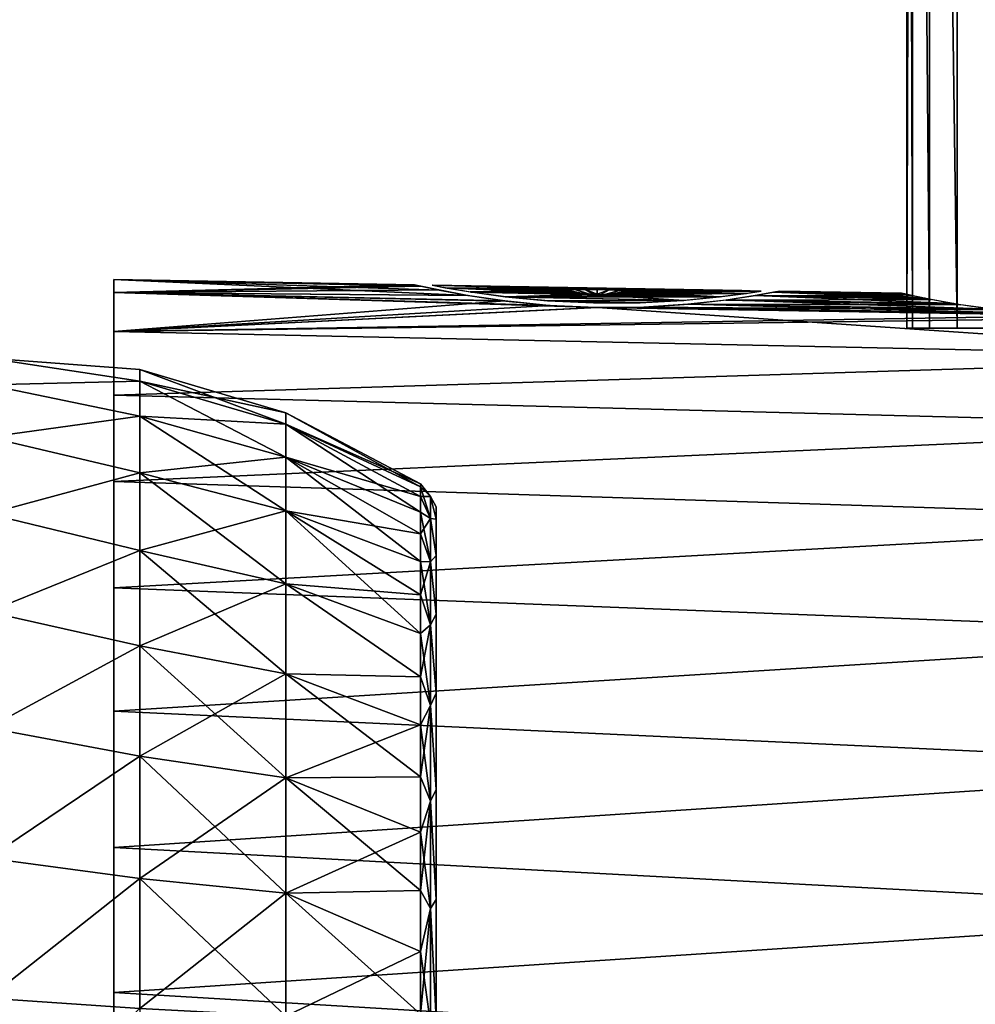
# Model space of a CAD drawing. Header units: millimetres. Extents: x -38 to 94, y -375 to 364.
# Tile 8 of 18: x 53 to 80, y 84 to 111. Entities that reach past the tile are written whole.
import ezdxf

# ---------------------------------------------------------------- set-up
doc = ezdxf.new("R2010")
doc.units = ezdxf.units.MM
doc.header["$LTSCALE"] = 83.899796
for name, color, linetype in [('18', 7, 'CONTINUOUS'), ('20', 7, 'CONTINUOUS'), ('21', 7, 'CONTINUOUS'), ('23', 7, 'CONTINUOUS'), ('24', 7, 'CONTINUOUS'), ('32', 7, 'CONTINUOUS'), ('33', 7, 'CONTINUOUS'), ('34', 7, 'CONTINUOUS'), ('35', 7, 'CONTINUOUS'), ('36', 7, 'CONTINUOUS'), ('37', 7, 'CONTINUOUS'), ('39', 7, 'CONTINUOUS')]:
    doc.layers.add(name, color=color, linetype=linetype)

msp = doc.modelspace()

# ---------------------------------------------------------------- linework, layer by layer
at = {"layer": '18', "linetype": 'CONTINUOUS'}
for points in [[(56.727, 101.59), (56.727, 101.262, -3.749), (52.5, 101.906, -2.03), (56.727, 101.59)], [(52.5, 101.906, -2.03), (56.727, 101.262, -3.749), (52.5, 101.16, -6.021), (52.5, 101.906, -2.03)], [(56.727, 101.262, 3.749), (56.727, 101.59), (52.5, 101.906, 2.03), (56.727, 101.262, 3.749)], [(52.5, 101.906, 2.03), (56.727, 101.59), (52.5, 101.906, -2.03), (52.5, 101.906, 2.03)], [(52.5, 101.16, 6.021), (56.727, 101.262, 3.749), (52.5, 101.906, 2.03), (52.5, 101.16, 6.021)], [(56.727, 101.262, -3.749), (56.727, 101.59), (60.804, 100.063, -3.538), (56.727, 101.262, -3.749)], [(56.727, 101.59), (56.727, 101.262, 3.749), (60.804, 100.373), (56.727, 101.59)], [(60.804, 100.063, -3.538), (56.727, 101.59), (60.804, 100.373), (60.804, 100.063, -3.538)], [(56.727, 101.262, -3.749), (56.727, 100.288, -7.384), (52.5, 101.16, -6.021), (56.727, 101.262, -3.749)], [(56.727, 100.288, 7.384), (56.727, 101.262, 3.749), (52.5, 101.16, 6.021), (56.727, 100.288, 7.384)], [(52.5, 101.16, -6.021), (56.727, 100.288, -7.384), (52.5, 99.694, -9.806), (52.5, 101.16, -6.021)], [(52.5, 99.694, 9.806), (56.727, 100.288, 7.384), (52.5, 101.16, 6.021), (52.5, 99.694, 9.806)], [(56.727, 100.288, -7.384), (56.727, 101.262, -3.749), (60.804, 99.144, -6.968), (56.727, 100.288, -7.384)], [(60.804, 99.144, -6.968), (56.727, 101.262, -3.749), (60.804, 100.063, -3.538), (60.804, 99.144, -6.968)], [(56.727, 101.262, 3.749), (56.727, 100.288, 7.384), (60.804, 100.063, 3.538), (56.727, 101.262, 3.749)], [(60.804, 100.373), (56.727, 101.262, 3.749), (60.804, 100.063, 3.538), (60.804, 100.373)], [(60.804, 100.063, -3.538), (60.804, 100.373), (64.567, 98.307, -1.803), (60.804, 100.063, -3.538)], [(60.804, 100.373), (60.804, 100.063, 3.538), (64.567, 98.395), (60.804, 100.373)], [(64.567, 98.307, -1.803), (60.804, 100.373), (64.567, 98.395), (64.567, 98.307, -1.803)], [(56.727, 100.288, -7.384), (56.727, 98.698, -10.795), (52.5, 99.694, -9.806), (56.727, 100.288, -7.384)], [(56.727, 98.698, 10.795), (56.727, 100.288, 7.384), (52.5, 99.694, 9.806), (56.727, 98.698, 10.795)], [(56.727, 98.698, -10.795), (56.727, 100.288, -7.384), (60.804, 97.643, -10.186), (56.727, 98.698, -10.795)], [(60.804, 97.643, -10.186), (56.727, 100.288, -7.384), (60.804, 99.144, -6.968), (60.804, 97.643, -10.186)], [(56.727, 100.288, 7.384), (56.727, 98.698, 10.795), (60.804, 99.144, 6.968), (56.727, 100.288, 7.384)], [(60.804, 100.063, 3.538), (56.727, 100.288, 7.384), (60.804, 99.144, 6.968), (60.804, 100.063, 3.538)], [(60.804, 99.144, -6.968), (60.804, 100.063, -3.538), (64.567, 97.603, -5.34), (60.804, 99.144, -6.968)], [(64.567, 97.603, -5.34), (60.804, 100.063, -3.538), (64.567, 98.042, -3.589), (64.567, 97.603, -5.34)], [(64.567, 98.042, -3.589), (60.804, 100.063, -3.538), (64.567, 98.307, -1.803), (64.567, 98.042, -3.589)], [(60.804, 100.063, 3.538), (60.804, 99.144, 6.968), (64.567, 98.042, 3.589), (60.804, 100.063, 3.538)], [(64.567, 98.395), (60.804, 100.063, 3.538), (64.567, 98.307, 1.803), (64.567, 98.395)], [(64.567, 98.307, 1.803), (60.804, 100.063, 3.538), (64.567, 98.042, 3.589), (64.567, 98.307, 1.803)], [(52.5, 99.694, -9.806), (56.727, 98.698, -10.795), (52.5, 97.556, -13.258), (52.5, 99.694, -9.806)], [(52.5, 97.556, 13.258), (56.727, 98.698, 10.795), (52.5, 99.694, 9.806), (52.5, 97.556, 13.258)], [(60.804, 99.144, 6.968), (56.727, 98.698, 10.795), (60.804, 97.643, 10.186), (60.804, 99.144, 6.968)], [(60.804, 97.643, -10.186), (60.804, 99.144, -6.968), (64.567, 96.223, -8.672), (60.804, 97.643, -10.186)], [(64.567, 96.223, -8.672), (60.804, 99.144, -6.968), (64.567, 96.995, -7.04), (64.567, 96.223, -8.672)], [(64.567, 96.995, -7.04), (60.804, 99.144, -6.968), (64.567, 97.603, -5.34), (64.567, 96.995, -7.04)], [(60.804, 99.144, 6.968), (60.804, 97.643, 10.186), (64.567, 96.995, 7.04), (60.804, 99.144, 6.968)], [(64.567, 98.042, 3.589), (60.804, 99.144, 6.968), (64.567, 97.603, 5.34), (64.567, 98.042, 3.589)], [(64.567, 97.603, 5.34), (60.804, 99.144, 6.968), (64.567, 96.995, 7.04), (64.567, 97.603, 5.34)], [(56.727, 98.698, -10.795), (56.727, 96.539, -13.878), (52.5, 97.556, -13.258), (56.727, 98.698, -10.795)], [(56.727, 96.539, 13.878), (56.727, 98.698, 10.795), (52.5, 97.556, 13.258), (56.727, 96.539, 13.878)], [(56.727, 96.539, -13.878), (56.727, 98.698, -10.795), (60.804, 95.606, -13.095), (56.727, 96.539, -13.878)], [(60.804, 95.606, -13.095), (56.727, 98.698, -10.795), (60.804, 97.643, -10.186), (60.804, 95.606, -13.095)], [(56.727, 98.698, 10.795), (56.727, 96.539, 13.878), (60.804, 97.643, 10.186), (56.727, 98.698, 10.795)], [(60.804, 97.643, 10.186), (56.727, 96.539, 13.878), (60.804, 95.606, 13.095), (60.804, 97.643, 10.186)], [(60.804, 95.606, -13.095), (60.804, 97.643, -10.186), (64.567, 94.22, -11.67), (60.804, 95.606, -13.095)], [(64.567, 94.22, -11.67), (60.804, 97.643, -10.186), (64.567, 95.295, -10.22), (64.567, 94.22, -11.67)], [(64.567, 95.295, -10.22), (60.804, 97.643, -10.186), (64.567, 96.223, -8.672), (64.567, 95.295, -10.22)], [(60.804, 97.643, 10.186), (60.804, 95.606, 13.095), (64.567, 95.295, 10.22), (60.804, 97.643, 10.186)], [(64.567, 96.995, 7.04), (60.804, 97.643, 10.186), (64.567, 96.223, 8.672), (64.567, 96.995, 7.04)], [(64.567, 96.223, 8.672), (60.804, 97.643, 10.186), (64.567, 95.295, 10.22), (64.567, 96.223, 8.672)], [(52.5, 97.556, -13.258), (56.727, 96.539, -13.878), (52.5, 94.821, -16.258), (52.5, 97.556, -13.258)], [(52.5, 94.821, 16.258), (56.727, 96.539, 13.878), (52.5, 97.556, 13.258), (52.5, 94.821, 16.258)], [(56.727, 96.539, -13.878), (56.727, 93.878, -16.539), (52.5, 94.821, -16.258), (56.727, 96.539, -13.878)], [(56.727, 93.878, 16.539), (56.727, 96.539, 13.878), (52.5, 94.821, 16.258), (56.727, 93.878, 16.539)], [(56.727, 93.878, -16.539), (56.727, 96.539, -13.878), (60.804, 93.095, -15.606), (56.727, 93.878, -16.539)], [(60.804, 93.095, -15.606), (56.727, 96.539, -13.878), (60.804, 95.606, -13.095), (60.804, 93.095, -15.606)], [(56.727, 96.539, 13.878), (56.727, 93.878, 16.539), (60.804, 95.606, 13.095), (56.727, 96.539, 13.878)], [(60.804, 95.606, 13.095), (56.727, 93.878, 16.539), (60.804, 93.095, 15.606), (60.804, 95.606, 13.095)], [(60.804, 93.095, -15.606), (60.804, 95.606, -13.095), (64.567, 93.008, -13.008), (60.804, 93.095, -15.606)], [(64.567, 93.008, -13.008), (60.804, 95.606, -13.095), (64.567, 94.22, -11.67), (64.567, 93.008, -13.008)], [(60.804, 95.606, 13.095), (60.804, 93.095, 15.606), (64.567, 93.008, 13.008), (60.804, 95.606, 13.095)], [(64.567, 95.295, 10.22), (60.804, 95.606, 13.095), (64.567, 94.22, 11.67), (64.567, 95.295, 10.22)], [(64.567, 94.22, 11.67), (60.804, 95.606, 13.095), (64.567, 93.008, 13.008), (64.567, 94.22, 11.67)], [(52.5, 94.821, -16.258), (56.727, 93.878, -16.539), (52.5, 91.582, -18.705), (52.5, 94.821, -16.258)], [(52.5, 91.582, 18.705), (56.727, 93.878, 16.539), (52.5, 94.821, 16.258), (52.5, 91.582, 18.705)], [(56.727, 93.878, -16.539), (56.727, 90.795, -18.698), (52.5, 91.582, -18.705), (56.727, 93.878, -16.539)], [(56.727, 90.795, 18.698), (56.727, 93.878, 16.539), (52.5, 91.582, 18.705), (56.727, 90.795, 18.698)], [(56.727, 90.795, -18.698), (56.727, 93.878, -16.539), (60.804, 90.186, -17.643), (56.727, 90.795, -18.698)], [(60.804, 90.186, -17.643), (56.727, 93.878, -16.539), (60.804, 93.095, -15.606), (60.804, 90.186, -17.643)], [(56.727, 93.878, 16.539), (56.727, 90.795, 18.698), (60.804, 93.095, 15.606), (56.727, 93.878, 16.539)], [(60.804, 93.095, 15.606), (56.727, 90.795, 18.698), (60.804, 90.186, 17.643), (60.804, 93.095, 15.606)], [(60.804, 90.186, -17.643), (60.804, 93.095, -15.606), (64.567, 90.22, -15.295), (60.804, 90.186, -17.643)], [(64.567, 90.22, -15.295), (60.804, 93.095, -15.606), (64.567, 91.67, -14.22), (64.567, 90.22, -15.295)], [(64.567, 91.67, -14.22), (60.804, 93.095, -15.606), (64.567, 93.008, -13.008), (64.567, 91.67, -14.22)], [(60.804, 93.095, 15.606), (60.804, 90.186, 17.643), (64.567, 91.67, 14.22), (60.804, 93.095, 15.606)], [(64.567, 93.008, 13.008), (60.804, 93.095, 15.606), (64.567, 91.67, 14.22), (64.567, 93.008, 13.008)], [(52.5, 91.582, -18.705), (56.727, 90.795, -18.698), (52.5, 87.947, -20.514), (52.5, 91.582, -18.705)], [(52.5, 87.947, 20.514), (56.727, 90.795, 18.698), (52.5, 91.582, 18.705), (52.5, 87.947, 20.514)], [(64.567, 91.67, 14.22), (60.804, 90.186, 17.643), (64.567, 90.22, 15.295), (64.567, 91.67, 14.22)], [(56.727, 90.795, -18.698), (56.727, 87.384, -20.288), (52.5, 87.947, -20.514), (56.727, 90.795, -18.698)], [(56.727, 87.384, 20.288), (56.727, 90.795, 18.698), (52.5, 87.947, 20.514), (56.727, 87.384, 20.288)], [(56.727, 87.384, -20.288), (56.727, 90.795, -18.698), (60.804, 86.968, -19.144), (56.727, 87.384, -20.288)], [(60.804, 86.968, -19.144), (56.727, 90.795, -18.698), (60.804, 90.186, -17.643), (60.804, 86.968, -19.144)], [(56.727, 90.795, 18.698), (56.727, 87.384, 20.288), (60.804, 90.186, 17.643), (56.727, 90.795, 18.698)], [(60.804, 90.186, 17.643), (56.727, 87.384, 20.288), (60.804, 86.968, 19.144), (60.804, 90.186, 17.643)], [(64.567, 88.672, -16.223), (60.804, 90.186, -17.643), (64.567, 90.22, -15.295), (64.567, 88.672, -16.223)], [(64.567, 90.22, 15.295), (60.804, 90.186, 17.643), (64.567, 88.672, 16.223), (64.567, 90.22, 15.295)], [(60.804, 86.968, -19.144), (60.804, 90.186, -17.643), (64.567, 87.04, -16.995), (60.804, 86.968, -19.144)], [(64.567, 87.04, -16.995), (60.804, 90.186, -17.643), (64.567, 88.672, -16.223), (64.567, 87.04, -16.995)], [(60.804, 90.186, 17.643), (60.804, 86.968, 19.144), (64.567, 88.672, 16.223), (60.804, 90.186, 17.643)], [(64.567, 88.672, 16.223), (60.804, 86.968, 19.144), (64.567, 87.04, 16.995), (64.567, 88.672, 16.223)], [(52.5, 87.947, -20.514), (56.727, 87.384, -20.288), (52.5, 84.042, -21.625), (52.5, 87.947, -20.514)], [(52.5, 84.042, 21.625), (56.727, 87.384, 20.288), (52.5, 87.947, 20.514), (52.5, 84.042, 21.625)], [(56.727, 87.384, -20.288), (56.727, 83.749, -21.262), (52.5, 84.042, -21.625), (56.727, 87.384, -20.288)], [(56.727, 83.749, 21.262), (56.727, 87.384, 20.288), (52.5, 84.042, 21.625), (56.727, 83.749, 21.262)], [(56.727, 83.749, -21.262), (56.727, 87.384, -20.288), (60.804, 83.538, -20.063), (56.727, 83.749, -21.262)], [(60.804, 83.538, -20.063), (56.727, 87.384, -20.288), (60.804, 86.968, -19.144), (60.804, 83.538, -20.063)], [(56.727, 87.384, 20.288), (56.727, 83.749, 21.262), (60.804, 86.968, 19.144), (56.727, 87.384, 20.288)], [(60.804, 86.968, 19.144), (56.727, 83.749, 21.262), (60.804, 83.538, 20.063), (60.804, 86.968, 19.144)], [(64.567, 85.34, -17.603), (60.804, 86.968, -19.144), (64.567, 87.04, -16.995), (64.567, 85.34, -17.603)], [(64.567, 87.04, 16.995), (60.804, 86.968, 19.144), (64.567, 85.34, 17.603), (64.567, 87.04, 16.995)], [(60.804, 83.538, -20.063), (60.804, 86.968, -19.144), (64.567, 83.589, -18.042), (60.804, 83.538, -20.063)], [(64.567, 83.589, -18.042), (60.804, 86.968, -19.144), (64.567, 85.34, -17.603), (64.567, 83.589, -18.042)], [(60.804, 86.968, 19.144), (60.804, 83.538, 20.063), (64.567, 85.34, 17.603), (60.804, 86.968, 19.144)], [(64.567, 85.34, 17.603), (60.804, 83.538, 20.063), (64.567, 83.589, 18.042), (64.567, 85.34, 17.603)], [(56.727, 80, -21.59), (52.5, 80, -22), (52.5, 84.042, -21.625), (56.727, 80, -21.59)], [(52.5, 80, 22), (56.727, 83.749, 21.262), (52.5, 84.042, 21.625), (52.5, 80, 22)], [(56.727, 83.749, -21.262), (56.727, 80, -21.59), (52.5, 84.042, -21.625), (56.727, 83.749, -21.262)]]:
    msp.add_3dface(points, dxfattribs=at)
at = {"layer": '20', "linetype": 'CONTINUOUS'}
for points in [[(64.567, 98.307, -1.803), (64.567, 98.395), (64.849, 98.039, -1.672), (64.567, 98.307, -1.803)], [(64.567, 98.395), (64.567, 98.307, 1.803), (64.849, 98.039, 1.672), (64.567, 98.395)], [(64.567, 98.395), (64.849, 98.039, 1.672), (64.849, 98.039, -1.672), (64.567, 98.395)], [(64.567, 98.042, -3.589), (64.567, 98.307, -1.803), (64.849, 97.425, -4.958), (64.567, 98.042, -3.589)], [(64.567, 98.307, -1.803), (64.849, 98.039, -1.672), (64.849, 97.425, -4.958), (64.567, 98.307, -1.803)], [(64.567, 98.307, 1.803), (64.567, 98.042, 3.589), (64.849, 98.039, 1.672), (64.567, 98.307, 1.803)], [(64.567, 97.603, -5.34), (64.567, 98.042, -3.589), (64.849, 97.425, -4.958), (64.567, 97.603, -5.34)], [(64.567, 98.042, 3.589), (64.567, 97.603, 5.34), (64.849, 97.425, 4.958), (64.567, 98.042, 3.589)], [(64.567, 98.042, 3.589), (64.849, 97.425, 4.958), (64.849, 98.039, 1.672), (64.567, 98.042, 3.589)], [(64.849, 98.039, 1.672), (64.849, 97.425, 4.958), (65, 97.409, 3.463), (64.849, 98.039, 1.672)], [(64.849, 98.039, -1.672), (64.849, 98.039, 1.672), (65, 97.75), (64.849, 98.039, -1.672)], [(65, 97.75), (64.849, 98.039, 1.672), (65, 97.409, 3.463), (65, 97.75)], [(64.849, 97.425, -4.958), (64.849, 98.039, -1.672), (65, 97.409, -3.463), (64.849, 97.425, -4.958)], [(65, 97.409, -3.463), (64.849, 98.039, -1.672), (65, 97.75), (65, 97.409, -3.463)], [(64.567, 96.995, -7.04), (64.567, 97.603, -5.34), (64.849, 96.217, -8.075), (64.567, 96.995, -7.04)], [(64.567, 97.603, -5.34), (64.849, 97.425, -4.958), (64.849, 96.217, -8.075), (64.567, 97.603, -5.34)], [(64.567, 97.603, 5.34), (64.567, 96.995, 7.04), (64.849, 97.425, 4.958), (64.567, 97.603, 5.34)], [(64.567, 96.995, 7.04), (64.849, 96.217, 8.075), (64.849, 97.425, 4.958), (64.567, 96.995, 7.04)], [(64.849, 97.425, 4.958), (64.849, 96.217, 8.075), (65, 96.399, 6.793), (64.849, 97.425, 4.958)], [(65, 97.409, 3.463), (64.849, 97.425, 4.958), (65, 96.399, 6.793), (65, 97.409, 3.463)], [(64.849, 96.217, -8.075), (64.849, 97.425, -4.958), (65, 96.399, -6.793), (64.849, 96.217, -8.075)], [(65, 96.399, -6.793), (64.849, 97.425, -4.958), (65, 97.409, -3.463), (65, 96.399, -6.793)], [(64.567, 96.223, -8.672), (64.567, 96.995, -7.04), (64.849, 96.217, -8.075), (64.567, 96.223, -8.672)], [(64.567, 96.995, 7.04), (64.567, 96.223, 8.672), (64.849, 96.217, 8.075), (64.567, 96.995, 7.04)], [(64.567, 95.295, -10.22), (64.567, 96.223, -8.672), (64.849, 94.457, -10.918), (64.567, 95.295, -10.22)], [(64.567, 96.223, -8.672), (64.849, 96.217, -8.075), (64.849, 94.457, -10.918), (64.567, 96.223, -8.672)], [(64.567, 96.223, 8.672), (64.567, 95.295, 10.22), (64.849, 96.217, 8.075), (64.567, 96.223, 8.672)], [(64.567, 95.295, 10.22), (64.849, 94.457, 10.918), (64.849, 96.217, 8.075), (64.567, 95.295, 10.22)], [(65, 96.399, 6.793), (64.849, 96.217, 8.075), (65, 94.759, 9.861), (65, 96.399, 6.793)], [(65, 94.759, -9.861), (64.849, 96.217, -8.075), (65, 96.399, -6.793), (65, 94.759, -9.861)], [(64.849, 96.217, 8.075), (64.849, 94.457, 10.918), (65, 94.759, 9.861), (64.849, 96.217, 8.075)], [(64.849, 94.457, -10.918), (64.849, 96.217, -8.075), (65, 94.759, -9.861), (64.849, 94.457, -10.918)], [(64.567, 94.22, -11.67), (64.567, 95.295, -10.22), (64.849, 94.457, -10.918), (64.567, 94.22, -11.67)], [(64.567, 95.295, 10.22), (64.567, 94.22, 11.67), (64.849, 94.457, 10.918), (64.567, 95.295, 10.22)], [(65, 94.759, 9.861), (64.849, 94.457, 10.918), (65, 92.551, 12.551), (65, 94.759, 9.861)], [(65, 92.551, -12.551), (64.849, 94.457, -10.918), (65, 94.759, -9.861), (65, 92.551, -12.551)], [(64.567, 94.22, -11.67), (64.849, 94.457, -10.918), (64.849, 92.205, -13.388), (64.567, 94.22, -11.67)], [(64.567, 94.22, 11.67), (64.567, 93.008, 13.008), (64.849, 94.457, 10.918), (64.567, 94.22, 11.67)], [(64.567, 93.008, 13.008), (64.849, 92.205, 13.388), (64.849, 94.457, 10.918), (64.567, 93.008, 13.008)], [(64.849, 94.457, 10.918), (64.849, 92.205, 13.388), (65, 92.551, 12.551), (64.849, 94.457, 10.918)], [(64.849, 92.205, -13.388), (64.849, 94.457, -10.918), (65, 92.551, -12.551), (64.849, 92.205, -13.388)], [(64.567, 93.008, -13.008), (64.567, 94.22, -11.67), (64.849, 92.205, -13.388), (64.567, 93.008, -13.008)], [(64.567, 91.67, -14.22), (64.567, 93.008, -13.008), (64.849, 92.205, -13.388), (64.567, 91.67, -14.22)], [(64.567, 93.008, 13.008), (64.567, 91.67, 14.22), (64.849, 92.205, 13.388), (64.567, 93.008, 13.008)], [(65, 92.551, 12.551), (64.849, 92.205, 13.388), (65, 89.861, 14.759), (65, 92.551, 12.551)], [(65, 89.861, -14.759), (64.849, 92.205, -13.388), (65, 92.551, -12.551), (65, 89.861, -14.759)], [(64.567, 91.67, -14.22), (64.849, 92.205, -13.388), (64.849, 89.537, -15.403), (64.567, 91.67, -14.22)], [(64.567, 91.67, 14.22), (64.567, 90.22, 15.295), (64.849, 92.205, 13.388), (64.567, 91.67, 14.22)], [(64.567, 90.22, 15.295), (64.849, 89.537, 15.403), (64.849, 92.205, 13.388), (64.567, 90.22, 15.295)], [(64.849, 92.205, 13.388), (64.849, 89.537, 15.403), (65, 89.861, 14.759), (64.849, 92.205, 13.388)], [(64.849, 89.537, -15.403), (64.849, 92.205, -13.388), (65, 89.861, -14.759), (64.849, 89.537, -15.403)], [(64.567, 90.22, -15.295), (64.567, 91.67, -14.22), (64.849, 89.537, -15.403), (64.567, 90.22, -15.295)], [(64.567, 88.672, -16.223), (64.567, 90.22, -15.295), (64.849, 89.537, -15.403), (64.567, 88.672, -16.223)], [(64.567, 90.22, 15.295), (64.567, 88.672, 16.223), (64.849, 89.537, 15.403), (64.567, 90.22, 15.295)], [(65, 89.861, 14.759), (64.849, 89.537, 15.403), (65, 86.793, 16.399), (65, 89.861, 14.759)], [(65, 86.793, -16.399), (64.849, 89.537, -15.403), (65, 89.861, -14.759), (65, 86.793, -16.399)], [(64.567, 88.672, -16.223), (64.849, 89.537, -15.403), (64.849, 86.544, -16.893), (64.567, 88.672, -16.223)], [(64.567, 88.672, 16.223), (64.567, 87.04, 16.995), (64.849, 89.537, 15.403), (64.567, 88.672, 16.223)], [(64.567, 87.04, 16.995), (64.849, 86.544, 16.893), (64.849, 89.537, 15.403), (64.567, 87.04, 16.995)], [(64.849, 89.537, 15.403), (64.849, 86.544, 16.893), (65, 86.793, 16.399), (64.849, 89.537, 15.403)], [(64.849, 86.544, -16.893), (64.849, 89.537, -15.403), (65, 86.793, -16.399), (64.849, 86.544, -16.893)], [(64.567, 87.04, -16.995), (64.567, 88.672, -16.223), (64.849, 86.544, -16.893), (64.567, 87.04, -16.995)], [(64.567, 85.34, -17.603), (64.567, 87.04, -16.995), (64.849, 86.544, -16.893), (64.567, 85.34, -17.603)], [(64.567, 87.04, 16.995), (64.567, 85.34, 17.603), (64.849, 86.544, 16.893), (64.567, 87.04, 16.995)], [(65, 86.793, 16.399), (64.849, 86.544, 16.893), (65, 83.463, 17.409), (65, 86.793, 16.399)], [(65, 83.463, -17.409), (64.849, 86.544, -16.893), (65, 86.793, -16.399), (65, 83.463, -17.409)], [(64.567, 85.34, -17.603), (64.849, 86.544, -16.893), (64.849, 83.329, -17.808), (64.567, 85.34, -17.603)], [(64.567, 85.34, 17.603), (64.567, 83.589, 18.042), (64.849, 86.544, 16.893), (64.567, 85.34, 17.603)], [(64.567, 83.589, 18.042), (64.849, 83.329, 17.808), (64.849, 86.544, 16.893), (64.567, 83.589, 18.042)], [(64.849, 86.544, 16.893), (64.849, 83.329, 17.808), (65, 83.463, 17.409), (64.849, 86.544, 16.893)], [(64.849, 83.329, -17.808), (64.849, 86.544, -16.893), (65, 83.463, -17.409), (64.849, 83.329, -17.808)], [(64.567, 83.589, -18.042), (64.567, 85.34, -17.603), (64.849, 83.329, -17.808), (64.567, 83.589, -18.042)]]:
    msp.add_3dface(points, dxfattribs=at)
at = {"layer": '21', "linetype": 'CONTINUOUS'}
for points in [[(56, 104.1), (56, 103.732, 4.194), (64.401, 103.953), (56, 104.1)], [(64.401, 103.953), (56, 103.732, 4.194), (64.573, 103.914, 1.317), (64.401, 103.953)], [(64.573, 103.914, 1.317), (56, 103.732, 4.194), (65.078, 103.806, 2.543), (64.573, 103.914, 1.317)], [(65.078, 103.806, 2.543), (56, 103.732, 4.194), (65.877, 103.656, 3.594), (65.078, 103.806, 2.543)], [(56, 103.732, 4.194), (56, 102.645, 8.243), (66.92, 103.5, 4.403), (56, 103.732, 4.194)], [(65.877, 103.656, 3.594), (56, 103.732, 4.194), (66.92, 103.5, 4.403), (65.877, 103.656, 3.594)], [(73.908, 103.649, 2.559), (73.094, 103.526, 3.613), (78.825, 103.541, 2.751), (73.908, 103.649, 2.559)], [(74.423, 103.741, 1.326), (73.908, 103.649, 2.559), (78.373, 103.634, 1.895), (74.423, 103.741, 1.326)], [(78.373, 103.634, 1.895), (73.908, 103.649, 2.559), (78.825, 103.541, 2.751), (78.373, 103.634, 1.895)], [(74.599, 103.775), (74.423, 103.741, 1.326), (78, 103.716), (74.599, 103.775)], [(78, 103.716), (74.423, 103.741, 1.326), (78.094, 103.695, 0.967), (78, 103.716)], [(78.094, 103.695, 0.967), (74.423, 103.741, 1.326), (78.373, 103.634, 1.895), (78.094, 103.695, 0.967)], [(66.92, 103.5, 4.403), (56, 102.645, 8.243), (68.147, 103.376, 4.919), (66.92, 103.5, 4.403)], [(68.147, 103.376, 4.919), (56, 102.645, 8.243), (69.473, 103.314, 5.1), (68.147, 103.376, 4.919)], [(72.035, 103.406, 4.421), (70.8, 103.327, 4.929), (80.709, 103.248, 4.444), (72.035, 103.406, 4.421)], [(73.094, 103.526, 3.613), (72.035, 103.406, 4.421), (79.657, 103.394, 3.718), (73.094, 103.526, 3.613)], [(79.657, 103.394, 3.718), (72.035, 103.406, 4.421), (80.709, 103.248, 4.444), (79.657, 103.394, 3.718)], [(78.825, 103.541, 2.751), (73.094, 103.526, 3.613), (79.657, 103.394, 3.718), (78.825, 103.541, 2.751)], [(69.473, 103.314, 5.1), (56, 102.645, 8.243), (83.193, 103.091, 4.996), (69.473, 103.314, 5.1)], [(89.935, 101.92, 8.492), (89.935, 103.107, 4.32), (56, 102.645, 8.243), (89.935, 101.92, 8.492)], [(56, 102.645, 8.243), (89.935, 103.107, 4.32), (83.193, 103.091, 4.996), (56, 102.645, 8.243)], [(70.8, 103.327, 4.929), (69.473, 103.314, 5.1), (83.193, 103.091, 4.996), (70.8, 103.327, 4.929)], [(80.709, 103.248, 4.444), (70.8, 103.327, 4.929), (81.915, 103.138, 4.881), (80.709, 103.248, 4.444)], [(81.915, 103.138, 4.881), (70.8, 103.327, 4.929), (83.193, 103.091, 4.996), (81.915, 103.138, 4.881)], [(56, 100.872, 12.047), (89.935, 101.92, 8.492), (56, 102.645, 8.243), (56, 100.872, 12.047)], [(89.935, 99.987, 12.375), (89.935, 101.92, 8.492), (56, 100.872, 12.047), (89.935, 99.987, 12.375)], [(56, 98.464, 15.488), (89.935, 99.987, 12.375), (56, 100.872, 12.047), (56, 98.464, 15.488)], [(89.935, 97.372, 15.837), (89.935, 99.987, 12.375), (56, 98.464, 15.488), (89.935, 97.372, 15.837)], [(56, 95.488, 18.464), (89.935, 97.372, 15.837), (56, 98.464, 15.488), (56, 95.488, 18.464)], [(89.935, 94.167, 18.76), (89.935, 97.372, 15.837), (56, 95.488, 18.464), (89.935, 94.167, 18.76)], [(56, 92.047, 20.872), (89.935, 94.167, 18.76), (56, 95.488, 18.464), (56, 92.047, 20.872)], [(89.935, 90.478, 21.043), (89.935, 94.167, 18.76), (56, 92.047, 20.872), (89.935, 90.478, 21.043)], [(56, 88.243, 22.645), (89.935, 90.478, 21.043), (56, 92.047, 20.872), (56, 88.243, 22.645)], [(89.935, 86.433, 22.61), (89.935, 90.478, 21.043), (56, 88.243, 22.645), (89.935, 86.433, 22.61)], [(56, 84.194, 23.732), (89.935, 86.433, 22.61), (56, 88.243, 22.645), (56, 84.194, 23.732)], [(89.935, 82.169, 23.407), (89.935, 86.433, 22.61), (56, 84.194, 23.732), (89.935, 82.169, 23.407)], [(56, 80, 24.1), (89.935, 82.169, 23.407), (56, 84.194, 23.732), (56, 80, 24.1)]]:
    msp.add_3dface(points, dxfattribs=at)
at = {"layer": '23', "linetype": 'CONTINUOUS'}
for points in [[(56, 103.732, 4.194), (56, 104.1), (56, 103.398, 1.903), (56, 103.732, 4.194)], [(56, 104.1), (56, 103.732, -4.194), (56, 103.397, -1.914), (56, 104.1)], [(56, 103.398, 1.903), (56, 104.1), (56, 103.397, -1.914), (56, 103.398, 1.903)], [(56, 102.645, 8.243), (56, 103.732, 4.194), (56, 102.78, 5.67), (56, 102.645, 8.243)], [(56, 102.78, 5.67), (56, 103.732, 4.194), (56, 103.398, 1.903), (56, 102.78, 5.67)], [(56, 103.732, -4.194), (56, 102.645, -8.243), (56, 102.778, -5.68), (56, 103.732, -4.194)], [(56, 103.397, -1.914), (56, 103.732, -4.194), (56, 102.778, -5.68), (56, 103.397, -1.914)], [(56, 101.56, 9.287), (56, 102.645, 8.243), (56, 102.78, 5.67), (56, 101.56, 9.287)], [(56, 102.778, -5.68), (56, 102.645, -8.243), (56, 101.556, -9.296), (56, 102.778, -5.68)], [(56, 100.872, 12.047), (56, 102.645, 8.243), (56, 101.56, 9.287), (56, 100.872, 12.047)], [(56, 102.645, -8.243), (56, 100.872, -12.047), (56, 101.556, -9.296), (56, 102.645, -8.243)], [(56, 99.77, 12.658), (56, 100.872, 12.047), (56, 101.56, 9.287), (56, 99.77, 12.658)], [(56, 101.556, -9.296), (56, 100.872, -12.047), (56, 99.764, -12.667), (56, 101.556, -9.296)], [(56, 98.464, 15.488), (56, 100.872, 12.047), (56, 99.77, 12.658), (56, 98.464, 15.488)], [(56, 100.872, -12.047), (56, 98.464, -15.488), (56, 99.764, -12.667), (56, 100.872, -12.047)], [(56, 97.457, 15.696), (56, 98.464, 15.488), (56, 99.77, 12.658), (56, 97.457, 15.696)], [(56, 99.764, -12.667), (56, 98.464, -15.488), (56, 97.449, -15.704), (56, 99.764, -12.667)], [(56, 95.488, 18.464), (56, 98.464, 15.488), (56, 94.68, 18.319), (56, 95.488, 18.464)], [(56, 94.68, 18.319), (56, 98.464, 15.488), (56, 97.457, 15.696), (56, 94.68, 18.319)], [(56, 98.464, -15.488), (56, 95.488, -18.464), (56, 97.449, -15.704), (56, 98.464, -15.488)], [(56, 97.449, -15.704), (56, 95.488, -18.464), (56, 94.671, -18.326), (56, 97.449, -15.704)], [(56, 92.047, 20.872), (56, 95.488, 18.464), (56, 91.517, 20.456), (56, 92.047, 20.872)], [(56, 91.517, 20.456), (56, 95.488, 18.464), (56, 94.68, 18.319), (56, 91.517, 20.456)], [(56, 95.488, -18.464), (56, 92.047, -20.872), (56, 91.507, -20.461), (56, 95.488, -18.464)], [(56, 94.671, -18.326), (56, 95.488, -18.464), (56, 91.507, -20.461), (56, 94.671, -18.326)], [(56, 88.243, 22.645), (56, 92.047, 20.872), (56, 88.033, 22.058), (56, 88.243, 22.645)], [(56, 88.033, 22.058), (56, 92.047, 20.872), (56, 91.517, 20.456), (56, 88.033, 22.058)], [(56, 92.047, -20.872), (56, 88.243, -22.645), (56, 88.021, -22.062), (56, 92.047, -20.872)], [(56, 91.507, -20.461), (56, 92.047, -20.872), (56, 88.021, -22.062), (56, 91.507, -20.461)], [(56, 84.194, 23.732), (56, 88.243, 22.645), (56, 84.403, 23.059), (56, 84.194, 23.732)], [(56, 84.403, 23.059), (56, 88.243, 22.645), (56, 88.033, 22.058), (56, 84.403, 23.059)], [(56, 88.243, -22.645), (56, 84.194, -23.732), (56, 84.392, -23.061), (56, 88.243, -22.645)], [(56, 88.021, -22.062), (56, 88.243, -22.645), (56, 84.392, -23.061), (56, 88.021, -22.062)], [(56, 80, 23.475), (56, 84.194, 23.732), (56, 84.403, 23.059), (56, 80, 23.475)], [(56, 84.194, -23.732), (56, 80, -23.475), (56, 84.392, -23.061), (56, 84.194, -23.732)], [(56, 80, 24.1), (56, 84.194, 23.732), (56, 80, 23.475), (56, 80, 24.1)], [(56, 80, -24.1), (56, 80, -23.475), (56, 84.194, -23.732), (56, 80, -24.1)]]:
    msp.add_3dface(points, dxfattribs=at)
at = {"layer": '24', "linetype": 'CONTINUOUS'}
for points in [[(56, 104.1), (64.401, 103.953), (64.576, 103.914, -1.326), (56, 104.1)], [(56, 103.732, -4.194), (56, 104.1), (65.895, 103.653, -3.612), (56, 103.732, -4.194)], [(65.895, 103.653, -3.612), (56, 104.1), (65.086, 103.804, -2.558), (65.895, 103.653, -3.612)], [(65.086, 103.804, -2.558), (56, 104.1), (64.576, 103.914, -1.326), (65.086, 103.804, -2.558)], [(56, 102.645, -8.243), (56, 103.732, -4.194), (69.509, 103.313, -5.1), (56, 102.645, -8.243)], [(69.509, 103.313, -5.1), (56, 103.732, -4.194), (68.183, 103.373, -4.929), (69.509, 103.313, -5.1)], [(68.183, 103.373, -4.929), (56, 103.732, -4.194), (66.95, 103.497, -4.421), (68.183, 103.373, -4.929)], [(66.95, 103.497, -4.421), (56, 103.732, -4.194), (65.895, 103.653, -3.612), (66.95, 103.497, -4.421)], [(73.916, 103.651, -2.545), (79.461, 103.426, -3.531), (73.111, 103.528, -3.596), (73.916, 103.651, -2.545)], [(74.425, 103.742, -1.318), (78.662, 103.574, -2.486), (73.916, 103.651, -2.545), (74.425, 103.742, -1.318)], [(78.662, 103.574, -2.486), (79.461, 103.426, -3.531), (73.916, 103.651, -2.545), (78.662, 103.574, -2.486)], [(74.599, 103.775), (78.167, 103.678, -1.28), (74.425, 103.742, -1.318), (74.599, 103.775)], [(78.167, 103.678, -1.28), (78.662, 103.574, -2.486), (74.425, 103.742, -1.318), (78.167, 103.678, -1.28)], [(74.599, 103.775), (78, 103.716), (78.167, 103.678, -1.28), (74.599, 103.775)], [(72.064, 103.409, -4.404), (81.713, 103.152, -4.832), (70.835, 103.328, -4.92), (72.064, 103.409, -4.404)], [(73.111, 103.528, -3.596), (80.505, 103.272, -4.333), (72.064, 103.409, -4.404), (73.111, 103.528, -3.596)], [(80.505, 103.272, -4.333), (81.713, 103.152, -4.832), (72.064, 103.409, -4.404), (80.505, 103.272, -4.333)], [(79.461, 103.426, -3.531), (80.505, 103.272, -4.333), (73.111, 103.528, -3.596), (79.461, 103.426, -3.531)], [(89.935, 101.92, -8.492), (56, 102.645, -8.243), (69.509, 103.313, -5.1), (89.935, 101.92, -8.492)], [(70.835, 103.328, -4.92), (83, 103.094, -5), (69.509, 103.313, -5.1), (70.835, 103.328, -4.92)], [(83, 103.094, -5), (89.935, 101.92, -8.492), (69.509, 103.313, -5.1), (83, 103.094, -5)], [(81.713, 103.152, -4.832), (83, 103.094, -5), (70.835, 103.328, -4.92), (81.713, 103.152, -4.832)], [(56, 100.872, -12.047), (56, 102.645, -8.243), (89.935, 101.92, -8.492), (56, 100.872, -12.047)], [(89.935, 99.987, -12.375), (56, 100.872, -12.047), (89.935, 101.92, -8.492), (89.935, 99.987, -12.375)], [(56, 98.464, -15.488), (56, 100.872, -12.047), (89.935, 99.987, -12.375), (56, 98.464, -15.488)], [(89.935, 97.373, -15.837), (56, 98.464, -15.488), (89.935, 99.987, -12.375), (89.935, 97.373, -15.837)], [(56, 95.488, -18.464), (56, 98.464, -15.488), (89.935, 97.373, -15.837), (56, 95.488, -18.464)], [(89.935, 94.167, -18.759), (56, 95.488, -18.464), (89.935, 97.373, -15.837), (89.935, 94.167, -18.759)], [(56, 92.047, -20.872), (56, 95.488, -18.464), (89.935, 94.167, -18.759), (56, 92.047, -20.872)], [(89.935, 90.478, -21.043), (56, 92.047, -20.872), (89.935, 94.167, -18.759), (89.935, 90.478, -21.043)], [(56, 88.243, -22.645), (56, 92.047, -20.872), (89.935, 90.478, -21.043), (56, 88.243, -22.645)], [(89.935, 86.433, -22.61), (56, 88.243, -22.645), (89.935, 90.478, -21.043), (89.935, 86.433, -22.61)], [(56, 84.194, -23.732), (56, 88.243, -22.645), (89.935, 86.433, -22.61), (56, 84.194, -23.732)], [(89.935, 82.168, -23.407), (56, 84.194, -23.732), (89.935, 86.433, -22.61), (89.935, 82.168, -23.407)], [(56, 80, -24.1), (56, 84.194, -23.732), (89.935, 82.168, -23.407), (56, 80, -24.1)]]:
    msp.add_3dface(points, dxfattribs=at)
at = {"layer": '32', "color": 7, "linetype": 'CONTINUOUS', "true_color": 0xe0f2ff}
for points in [[(64.895, 103.937, 0.64), (65.253, 103.869, 1.902), (73.771, 103.78, 0.705), (64.895, 103.937, 0.64)], [(64.898, 103.936, -0.666), (64.895, 103.937, 0.64), (73.541, 103.79, -0.472), (64.898, 103.936, -0.666)], [(73.541, 103.79, -0.472), (64.895, 103.937, 0.64), (73.416, 103.795, -0.166), (73.541, 103.79, -0.472)], [(73.416, 103.795, -0.166), (64.895, 103.937, 0.64), (73.416, 103.795, 0.166), (73.416, 103.795, -0.166)], [(73.416, 103.795, 0.166), (64.895, 103.937, 0.64), (73.541, 103.79, 0.471), (73.416, 103.795, 0.166)], [(73.541, 103.79, 0.471), (64.895, 103.937, 0.64), (73.771, 103.78, 0.705), (73.541, 103.79, 0.471)], [(65.264, 103.867, -1.926), (64.898, 103.936, -0.666), (68.877, 103.817, -1.736), (65.264, 103.867, -1.926)], [(74.074, 103.771, -0.835), (64.898, 103.936, -0.666), (73.771, 103.78, -0.705), (74.074, 103.771, -0.835)], [(64.898, 103.936, -0.666), (74.074, 103.771, -0.835), (69.499, 103.821, -1.5), (64.898, 103.936, -0.666)], [(73.771, 103.78, -0.705), (64.898, 103.936, -0.666), (73.541, 103.79, -0.472), (73.771, 103.78, -0.705)], [(68.877, 103.817, -1.736), (64.898, 103.936, -0.666), (69.167, 103.823, -1.56), (68.877, 103.817, -1.736)], [(69.167, 103.823, -1.56), (64.898, 103.936, -0.666), (69.499, 103.821, -1.5), (69.167, 103.823, -1.56)], [(65.253, 103.869, 1.902), (74.074, 103.771, 0.835), (73.771, 103.78, 0.705), (65.253, 103.869, 1.902)], [(74.074, 103.771, 0.835), (65.253, 103.869, 1.902), (69.499, 103.821, 1.5), (74.074, 103.771, 0.835)], [(65.253, 103.869, 1.902), (65.951, 103.75, 3.019), (68.674, 103.801, 2.013), (65.253, 103.869, 1.902)], [(69.499, 103.821, 1.5), (65.253, 103.869, 1.902), (69.167, 103.823, 1.56), (69.499, 103.821, 1.5)], [(69.167, 103.823, 1.56), (65.253, 103.869, 1.902), (68.877, 103.817, 1.737), (69.167, 103.823, 1.56)], [(68.877, 103.817, 1.737), (65.253, 103.869, 1.902), (68.674, 103.801, 2.013), (68.877, 103.817, 1.737)], [(65.968, 103.748, -3.039), (65.264, 103.867, -1.926), (68.875, 103.706, -2.965), (65.968, 103.748, -3.039)], [(68.875, 103.706, -2.965), (65.264, 103.867, -1.926), (68.673, 103.739, -2.689), (68.875, 103.706, -2.965)], [(68.673, 103.739, -2.689), (65.264, 103.867, -1.926), (68.599, 103.774, -2.351), (68.673, 103.739, -2.689)], [(68.599, 103.774, -2.351), (65.264, 103.867, -1.926), (68.674, 103.801, -2.012), (68.599, 103.774, -2.351)], [(68.674, 103.801, -2.012), (65.264, 103.867, -1.926), (68.877, 103.817, -1.736), (68.674, 103.801, -2.012)], [(68.674, 103.801, 2.013), (65.951, 103.75, 3.019), (68.599, 103.773, 2.352), (68.674, 103.801, 2.013)], [(68.599, 103.773, 2.352), (65.951, 103.75, 3.019), (68.673, 103.739, 2.69), (68.599, 103.773, 2.352)], [(65.951, 103.75, 3.019), (66.935, 103.615, 3.897), (69.164, 103.68, 3.14), (65.951, 103.75, 3.019)], [(68.673, 103.739, 2.69), (65.951, 103.75, 3.019), (68.875, 103.706, 2.965), (68.673, 103.739, 2.69)], [(68.875, 103.706, 2.965), (65.951, 103.75, 3.019), (69.164, 103.68, 3.14), (68.875, 103.706, 2.965)], [(66.956, 103.613, -3.911), (65.968, 103.748, -3.039), (69.497, 103.667, -3.2), (66.956, 103.613, -3.911)], [(69.497, 103.667, -3.2), (65.968, 103.748, -3.039), (69.164, 103.68, -3.14), (69.497, 103.667, -3.2)], [(69.164, 103.68, -3.14), (65.968, 103.748, -3.039), (68.875, 103.706, -2.965), (69.164, 103.68, -3.14)], [(69.164, 103.68, 3.14), (66.935, 103.615, 3.897), (69.497, 103.667, 3.2), (69.164, 103.68, 3.14)], [(66.935, 103.615, 3.897), (72.916, 103.612, 3.163), (69.497, 103.667, 3.2), (66.935, 103.615, 3.897)], [(71.894, 103.513, 3.999), (72.916, 103.612, 3.163), (66.935, 103.615, 3.897), (71.894, 103.513, 3.999)], [(68.116, 103.503, 4.459), (71.894, 103.513, 3.999), (66.935, 103.615, 3.897), (68.116, 103.503, 4.459)], [(71.916, 103.515, -3.985), (66.956, 103.613, -3.911), (69.497, 103.667, -3.2), (71.916, 103.515, -3.985)], [(68.141, 103.502, -4.466), (66.956, 103.613, -3.911), (71.916, 103.515, -3.985), (68.141, 103.502, -4.466)], [(69.497, 103.667, 3.2), (72.916, 103.612, 3.163), (69.829, 103.668, 3.14), (69.497, 103.667, 3.2)], [(72.933, 103.614, -3.144), (69.497, 103.667, -3.2), (69.829, 103.668, -3.14), (72.933, 103.614, -3.144)], [(72.933, 103.614, -3.144), (71.916, 103.515, -3.985), (69.497, 103.667, -3.2), (72.933, 103.614, -3.144)], [(74.074, 103.771, 0.835), (69.499, 103.821, 1.5), (69.832, 103.812, 1.56), (74.074, 103.771, 0.835)], [(74.074, 103.771, -0.835), (73.675, 103.71, -2.051), (69.499, 103.821, -1.5), (74.074, 103.771, -0.835)], [(69.499, 103.821, -1.5), (73.675, 103.71, -2.051), (69.832, 103.812, -1.56), (69.499, 103.821, -1.5)], [(72.916, 103.612, 3.163), (73.663, 103.709, 2.075), (69.829, 103.668, 3.14), (72.916, 103.612, 3.163)], [(69.829, 103.668, 3.14), (73.663, 103.709, 2.075), (70.119, 103.684, 2.965), (69.829, 103.668, 3.14)], [(70.119, 103.684, -2.965), (72.933, 103.614, -3.144), (69.829, 103.668, -3.14), (70.119, 103.684, -2.965)], [(70.121, 103.795, 1.736), (74.074, 103.771, 0.835), (69.832, 103.812, 1.56), (70.121, 103.795, 1.736)], [(69.832, 103.812, -1.56), (73.675, 103.71, -2.051), (70.121, 103.795, -1.737), (69.832, 103.812, -1.56)], [(70.119, 103.684, 2.965), (73.663, 103.709, 2.075), (70.323, 103.711, 2.689), (70.119, 103.684, 2.965)], [(70.322, 103.71, -2.69), (72.933, 103.614, -3.144), (70.119, 103.684, -2.965), (70.322, 103.71, -2.69)], [(70.323, 103.772, 2.012), (74.074, 103.771, 0.835), (70.121, 103.795, 1.736), (70.323, 103.772, 2.012)], [(70.121, 103.795, -1.737), (73.675, 103.71, -2.051), (70.324, 103.772, -2.013), (70.121, 103.795, -1.737)], [(70.397, 103.742, -2.352), (72.933, 103.614, -3.144), (70.322, 103.71, -2.69), (70.397, 103.742, -2.352)], [(73.663, 103.709, 2.075), (74.074, 103.771, 0.835), (70.323, 103.772, 2.012), (73.663, 103.709, 2.075)], [(70.397, 103.742, 2.351), (73.663, 103.709, 2.075), (70.323, 103.772, 2.012), (70.397, 103.742, 2.351)], [(70.323, 103.711, 2.689), (73.663, 103.709, 2.075), (70.397, 103.742, 2.351), (70.323, 103.711, 2.689)], [(70.324, 103.772, -2.013), (73.675, 103.71, -2.051), (70.397, 103.742, -2.352), (70.324, 103.772, -2.013)], [(73.675, 103.71, -2.051), (72.933, 103.614, -3.144), (70.397, 103.742, -2.352), (73.675, 103.71, -2.051)], [(70.689, 103.449, 4.511), (71.894, 103.513, 3.999), (68.116, 103.503, 4.459), (70.689, 103.449, 4.511)], [(69.399, 103.444, 4.667), (70.689, 103.449, 4.511), (68.116, 103.503, 4.459), (69.399, 103.444, 4.667)], [(70.713, 103.45, -4.504), (68.141, 103.502, -4.466), (71.916, 103.515, -3.985), (70.713, 103.45, -4.504)], [(69.424, 103.443, -4.667), (68.141, 103.502, -4.466), (70.713, 103.45, -4.504), (69.424, 103.443, -4.667)]]:
    msp.add_3dface(points, dxfattribs=at)
at = {"layer": '33', "color": 7, "linetype": 'CONTINUOUS', "true_color": 0xf10200}
for points in [[(69.832, 103.812, 1.56), (69.499, 103.821, 1.5), (69.496, 103.62, 2.339), (69.832, 103.812, 1.56)], [(69.496, 103.62, 2.339), (69.499, 103.821, 1.5), (69.497, 103.69, 1.912), (69.496, 103.62, 2.339)], [(70.121, 103.795, 1.736), (69.832, 103.812, 1.56), (69.496, 103.62, 2.339), (70.121, 103.795, 1.736)], [(70.323, 103.772, 2.012), (70.121, 103.795, 1.736), (69.496, 103.62, 2.339), (70.323, 103.772, 2.012)], [(70.397, 103.742, 2.351), (70.323, 103.772, 2.012), (69.496, 103.62, 2.339), (70.397, 103.742, 2.351)], [(70.323, 103.711, 2.689), (70.397, 103.742, 2.351), (69.496, 103.62, 2.339), (70.323, 103.711, 2.689)], [(70.119, 103.684, 2.965), (70.323, 103.711, 2.689), (69.496, 103.62, 2.339), (70.119, 103.684, 2.965)], [(69.829, 103.668, 3.14), (70.119, 103.684, 2.965), (69.496, 103.62, 2.339), (69.829, 103.668, 3.14)], [(69.497, 103.667, 3.2), (69.829, 103.668, 3.14), (69.496, 103.612, 2.771), (69.497, 103.667, 3.2)], [(69.496, 103.612, 2.771), (69.829, 103.668, 3.14), (69.496, 103.62, 2.339), (69.496, 103.612, 2.771)]]:
    msp.add_3dface(points, dxfattribs=at)
at = {"layer": '34', "color": 7, "linetype": 'CONTINUOUS', "true_color": 0xf10200}
for points in [[(68.674, 103.801, 2.013), (68.599, 103.773, 2.352), (69.496, 103.62, 2.339), (68.674, 103.801, 2.013)], [(68.599, 103.773, 2.352), (68.673, 103.739, 2.69), (69.496, 103.62, 2.339), (68.599, 103.773, 2.352)], [(68.673, 103.739, 2.69), (68.875, 103.706, 2.965), (69.496, 103.62, 2.339), (68.673, 103.739, 2.69)], [(68.877, 103.817, 1.737), (68.674, 103.801, 2.013), (69.496, 103.62, 2.339), (68.877, 103.817, 1.737)], [(68.875, 103.706, 2.965), (69.164, 103.68, 3.14), (69.496, 103.62, 2.339), (68.875, 103.706, 2.965)], [(69.167, 103.823, 1.56), (68.877, 103.817, 1.737), (69.496, 103.62, 2.339), (69.167, 103.823, 1.56)], [(69.164, 103.68, 3.14), (69.497, 103.667, 3.2), (69.496, 103.62, 2.339), (69.164, 103.68, 3.14)], [(69.499, 103.821, 1.5), (69.167, 103.823, 1.56), (69.497, 103.69, 1.912), (69.499, 103.821, 1.5)], [(69.167, 103.823, 1.56), (69.496, 103.62, 2.339), (69.497, 103.69, 1.912), (69.167, 103.823, 1.56)], [(69.497, 103.667, 3.2), (69.496, 103.612, 2.771), (69.496, 103.62, 2.339), (69.497, 103.667, 3.2)]]:
    msp.add_3dface(points, dxfattribs=at)
at = {"layer": '35', "color": 7, "linetype": 'CONTINUOUS', "true_color": 0x0000e6}
for points in [[(69.832, 103.812, -1.56), (70.121, 103.795, -1.737), (69.496, 103.62, -2.339), (69.832, 103.812, -1.56)], [(69.497, 103.69, -1.912), (69.832, 103.812, -1.56), (69.496, 103.62, -2.339), (69.497, 103.69, -1.912)], [(70.121, 103.795, -1.737), (70.324, 103.772, -2.013), (69.496, 103.62, -2.339), (70.121, 103.795, -1.737)], [(70.324, 103.772, -2.013), (70.397, 103.742, -2.352), (69.496, 103.62, -2.339), (70.324, 103.772, -2.013)], [(70.397, 103.742, -2.352), (70.322, 103.71, -2.69), (69.496, 103.62, -2.339), (70.397, 103.742, -2.352)], [(70.322, 103.71, -2.69), (70.119, 103.684, -2.965), (69.496, 103.62, -2.339), (70.322, 103.71, -2.69)], [(70.119, 103.684, -2.965), (69.829, 103.668, -3.14), (69.496, 103.62, -2.339), (70.119, 103.684, -2.965)], [(69.829, 103.668, -3.14), (69.497, 103.667, -3.2), (69.496, 103.62, -2.339), (69.829, 103.668, -3.14)], [(69.496, 103.62, -2.339), (69.497, 103.667, -3.2), (69.496, 103.612, -2.771), (69.496, 103.62, -2.339)], [(69.499, 103.821, -1.5), (69.832, 103.812, -1.56), (69.497, 103.69, -1.912), (69.499, 103.821, -1.5)]]:
    msp.add_3dface(points, dxfattribs=at)
at = {"layer": '36', "color": 7, "linetype": 'CONTINUOUS', "true_color": 0x0000e6}
for points in [[(68.599, 103.774, -2.351), (68.674, 103.801, -2.012), (69.496, 103.62, -2.339), (68.599, 103.774, -2.351)], [(68.673, 103.739, -2.689), (68.599, 103.774, -2.351), (69.496, 103.62, -2.339), (68.673, 103.739, -2.689)], [(68.875, 103.706, -2.965), (68.673, 103.739, -2.689), (69.496, 103.62, -2.339), (68.875, 103.706, -2.965)], [(68.674, 103.801, -2.012), (68.877, 103.817, -1.736), (69.496, 103.62, -2.339), (68.674, 103.801, -2.012)], [(69.164, 103.68, -3.14), (68.875, 103.706, -2.965), (69.496, 103.62, -2.339), (69.164, 103.68, -3.14)], [(68.877, 103.817, -1.736), (69.167, 103.823, -1.56), (69.496, 103.62, -2.339), (68.877, 103.817, -1.736)], [(69.497, 103.667, -3.2), (69.164, 103.68, -3.14), (69.496, 103.612, -2.771), (69.497, 103.667, -3.2)], [(69.164, 103.68, -3.14), (69.496, 103.62, -2.339), (69.496, 103.612, -2.771), (69.164, 103.68, -3.14)], [(69.167, 103.823, -1.56), (69.499, 103.821, -1.5), (69.496, 103.62, -2.339), (69.167, 103.823, -1.56)], [(69.499, 103.821, -1.5), (69.497, 103.69, -1.912), (69.496, 103.62, -2.339), (69.499, 103.821, -1.5)]]:
    msp.add_3dface(points, dxfattribs=at)
at = {"layer": '37', "linetype": 'CONTINUOUS'}
for points in [[(78.15, 157.147), (78.15, 102.741), (78.306, 102.741, 1.221), (78.15, 157.147)], [(78.315, 157.147, 1.255), (78.15, 157.147), (78.306, 102.741, 1.221), (78.315, 157.147, 1.255)], [(78.781, 102.741, 2.392), (78.315, 157.147, 1.255), (78.306, 102.741, 1.221), (78.781, 102.741, 2.392)], [(78.8, 157.147, 2.425), (78.315, 157.147, 1.255), (78.781, 102.741, 2.392), (78.8, 157.147, 2.425)], [(79.551, 102.741, 3.41), (78.8, 157.147, 2.425), (78.781, 102.741, 2.392), (79.551, 102.741, 3.41)], [(79.571, 157.147, 3.429), (78.8, 157.147, 2.425), (79.551, 102.741, 3.41), (79.571, 157.147, 3.429)], [(80.558, 102.741, 4.19), (79.571, 157.147, 3.429), (79.551, 102.741, 3.41), (80.558, 102.741, 4.19)], [(80.575, 157.147, 4.2), (79.571, 157.147, 3.429), (80.558, 102.741, 4.19), (80.575, 157.147, 4.2)]]:
    msp.add_3dface(points, dxfattribs=at)
at = {"layer": '39', "linetype": 'CONTINUOUS'}
for points in [[(78.15, 102.741), (78.15, 157.147), (78.315, 157.147, -1.255), (78.15, 102.741)], [(78.15, 102.741), (78.315, 157.147, -1.255), (78.306, 102.741, -1.221), (78.15, 102.741)], [(78.306, 102.741, -1.221), (78.315, 157.147, -1.255), (78.781, 102.741, -2.392), (78.306, 102.741, -1.221)], [(78.315, 157.147, -1.255), (78.8, 157.147, -2.425), (78.781, 102.741, -2.392), (78.315, 157.147, -1.255)], [(78.781, 102.741, -2.392), (78.8, 157.147, -2.425), (79.551, 102.741, -3.41), (78.781, 102.741, -2.392)], [(78.8, 157.147, -2.425), (79.57, 157.147, -3.429), (79.551, 102.741, -3.41), (78.8, 157.147, -2.425)], [(79.551, 102.741, -3.41), (79.57, 157.147, -3.429), (80.558, 102.741, -4.19), (79.551, 102.741, -3.41)], [(79.57, 157.147, -3.429), (80.575, 157.147, -4.2), (80.558, 102.741, -4.19), (79.57, 157.147, -3.429)]]:
    msp.add_3dface(points, dxfattribs=at)

doc.saveas('drawing.dxf')
